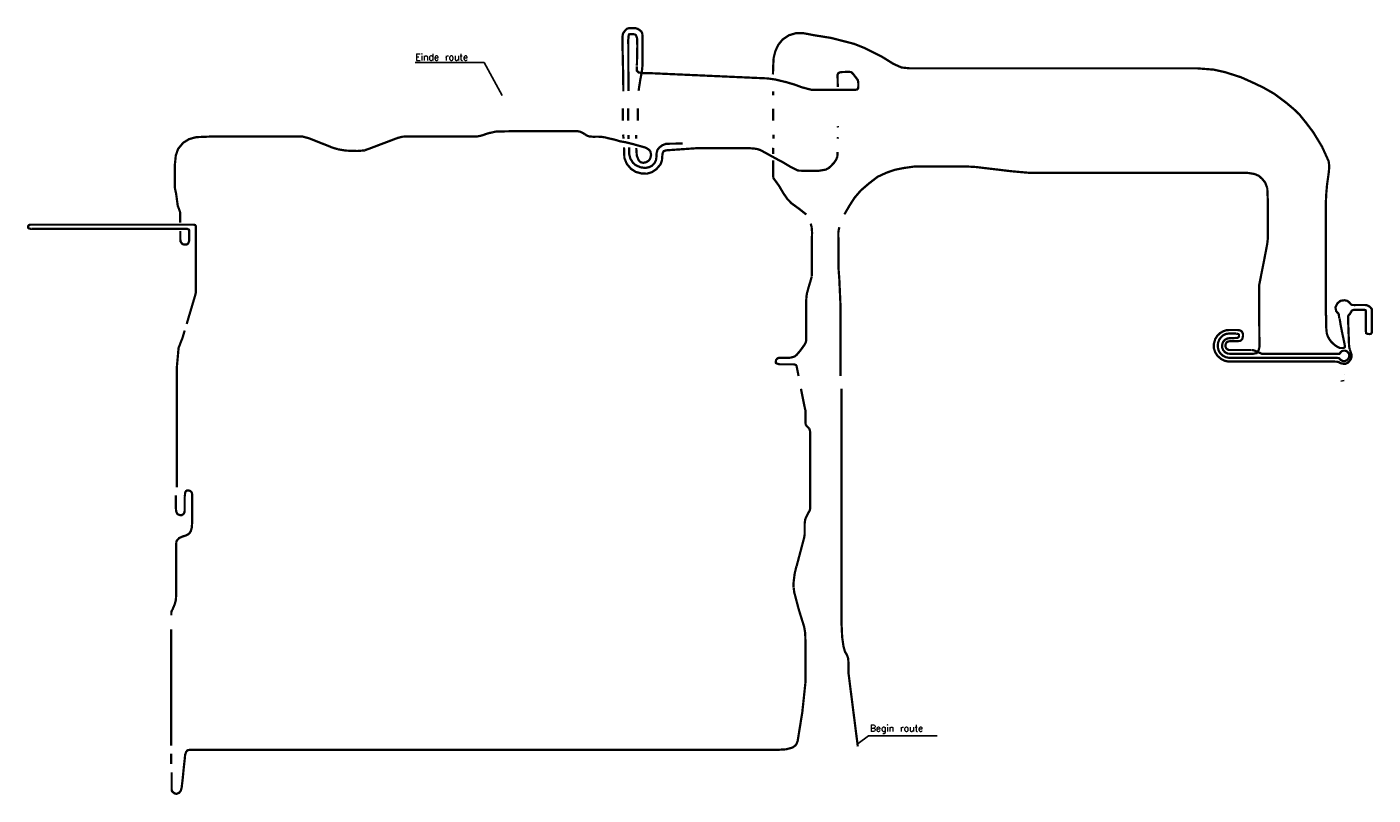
# Model space of a CAD drawing. Header units: metres. Extents: x 361 to 7892, y -425 to 5314.
# Tile 2 of 2: x 3684 to 7892, y 2913 to 5314. Entities that reach past the tile are written whole.
import ezdxf

# ---------------------------------------------------------------- set-up
doc = ezdxf.new("R2010")
doc.units = ezdxf.units.M
doc.linetypes.add('ACAD_ISO03W100', pattern=[30, 12, -18])
doc.layers.add('Tekenwerk', color=18, linetype='Continuous')
doc.layers.add('VMH-XX-LEIDEN1', color=7, linetype='Continuous')
doc.styles.add('SASBO', font='TXT.SHX')

msp = doc.modelspace()

# ---------------------------------------------------------------- linework, layer by layer
at = {"color": 1, "ltscale": 0.05, "const_width": 7}
for points in [[(7786.8, 4402.5), (7788.3, 4394.3), (7790.2, 4382.3), (7794.3, 4361.1), (7802.2, 4324), (7803.6, 4316.1), (7803.3, 4313.2), (7801.4, 4311.4), (7799, 4310.4), (7795.8, 4310.4), (7792.6, 4310.4), (7787.8, 4310.5), (7785, 4311.8), (7779.5, 4314.4), (7771.5, 4319.7), (7760.8, 4329.9), (7755.4, 4337.2), (7749.9, 4346.7), (7746.8, 4356.8), (7745.2, 4373.4), (7743.8, 4462.8)], [(7819.3, 4305.7), (7818, 4309), (7817, 4313.5), (7816.3, 4321.1), (7813.4, 4402)], [(7464.5, 4355.6), (7453.3, 4355.7), (7443.1, 4355.8), (7433.5, 4354.6), (7427.7, 4352.6), (7422.4, 4349.6), (7415.7, 4343.1), (7411.3, 4337.2), (7408, 4329.8), (7406.1, 4321.2), (7406.3, 4313.4), (7408.5, 4304), (7411.2, 4297.8), (7415.9, 4292.1), (7421.5, 4286.9), (7430, 4282.1), (7438.2, 4280.1), (7449.6, 4279.6), (7469.8, 4279.7), (7775.1, 4279.7), (7780.3, 4279.4), (7784, 4278.8), (7786.3, 4277.6), (7787.9, 4275.3), (7790.6, 4273), (7794.4, 4270.7), (7798.8, 4269.5), (7803.9, 4269.5), (7808.7, 4271.7), (7812.6, 4275.3), (7816.5, 4281.1), (7817.4, 4288.3), (7815.7, 4293.6), (7811.6, 4298.4), (7807.8, 4301.1), (7803.4, 4302), (7799, 4302.1), (7794.7, 4300.8), (7790.9, 4298), (7788.8, 4294.8), (7787.3, 4292.8), (7786, 4291.9), (7782.2, 4292), (7544.4, 4292), (7541.1, 4293.4), (7528.6, 4299.3), (7523.7, 4301.2), (7520.7, 4302.2), (7516.6, 4303.8), (7512.8, 4304.1)]]:
    msp.add_lwpolyline(points, dxfattribs=at)
at = {"color": 5, "linetype": 'ACAD_ISO03W100', "ltscale": 0.05, "const_width": 7, "flags": 128}
for points in [[(7512.6, 4304.1), (7451.3, 4304.1), (7441.2, 4304.2), (7437.1, 4305.7), (7433.5, 4308.3), (7431, 4312.4), (7429.9, 4318.6), (7431.1, 4323.4), (7434.2, 4328.5), (7438.7, 4330.8), (7446, 4331.8), (7455.6, 4331.8), (7466.5, 4331.8), (7474.7, 4332.3), (7478.3, 4334), (7482, 4337.4), (7483.6, 4341.3), (7484.8, 4346.7), (7485.1, 4352.3), (7483.9, 4357.5), (7481.7, 4361.1), (7479, 4363.6), (7475.3, 4365.4), (7471.8, 4366.3), (7468.1, 4366.5), (7440.8, 4366.5), (7434.7, 4366.3), (7424.3, 4363.2), (7413.6, 4357), (7405.3, 4349.4), (7398.3, 4338.7), (7393.9, 4323.1), (7393.6, 4311), (7397.7, 4297.9), (7405.4, 4285.7), (7417.3, 4275.5), (7428, 4270.3), (7439.1, 4268.1), (7451.4, 4268), (7769.4, 4268), (7780.2, 4267.4), (7786, 4265.4), (7789.7, 4263), (7799.3, 4261.1), (7805.9, 4261), (7811.7, 4263.8), (7816.3, 4268), (7821.8, 4275.3), (7824.1, 4281.7), (7824.3, 4289), (7823.3, 4292.3), (7821.8, 4296.9), (7820.7, 4300.4), (7819.8, 4303.4), (7819.1, 4305.4)], [(7464.3, 4341.5), (7466.6, 4341.8), (7469.1, 4342.7), (7470.6, 4343.9), (7471.8, 4345.3), (7472.3, 4347), (7472.5, 4349.1), (7472.5, 4351), (7472.4, 4352.3), (7471.3, 4353.5), (7469.2, 4354.2), (7466.9, 4354.9), (7464.7, 4355)]]:
    msp.add_lwpolyline(points, dxfattribs=at)
at = {"layer": 'Tekenwerk', "color": 18}
for p, q in [((4897.2, 5203), (5113.4, 5203)), ((5169.4, 5099.2), (5113.4, 5203)), ((6282.4, 3074.3), (6315, 3098.4)), ((6315, 3098.4), (6529.6, 3098.4))]:
    msp.add_line(p, q, dxfattribs=at)
at = {"layer": 'VMH-XX-LEIDEN1', "color": 1}
for p, q in [((7801.7, 4209.2), (7791.2, 4207.1)), ((7801.7, 4226.8), (7801.1, 4227))]:
    msp.add_line(p, q, dxfattribs=at)
at = {"layer": 'VMH-XX-LEIDEN1', "color": 5, "linetype": 'ACAD_ISO03W100', "ltscale": 0.05, "const_width": 7, "flags": 128}
for points in [[(5601.4, 5149.2), (5604.1, 5163.1), (5606.9, 5180.7), (5608.4, 5196.6), (5608.4, 5284.1), (5607.3, 5293.5), (5604.9, 5299), (5600, 5303.1), (5593.6, 5307.6), (5586.9, 5309.7), (5579, 5310.2), (5567.2, 5310.2), (5559.3, 5307.8), (5553, 5301.4), (5547.3, 5293.3), (5545.5, 5283), (5545.3, 5270.9), (5547.8, 5160.8)], [(5590.7, 5192.3), (5592, 5255.3), (5591.3, 5272.8), (5591.1, 5279.1), (5587.3, 5288.5), (5582.8, 5290.6), (5576.3, 5291.4), (5570.9, 5291.4), (5566.1, 5290.6), (5564.8, 5286.5), (5564.1, 5282.2), (5564.1, 5278.1), (5563.3, 5270.7), (5563.8, 5259.4), (5564.1, 5151.3)], [(6218.5, 5126.2), (6217.8, 5164.1), (6219.7, 5168.8), (6224.9, 5171.7), (6233.6, 5172.9), (6253.8, 5173.2), (6258.7, 5172.9), (6261.9, 5171.5), (6267.1, 5166.1), (6280.8, 5148.1), (6282.2, 5143), (6282.8, 5136.4), (6282.7, 5129.9), (6282.4, 5122.3), (6279.3, 5118.4), (6274.1, 5117.2), (6136.2, 5117.2), (6105.8, 5125.2), (6084, 5133.4), (6058.7, 5140.8), (6023.7, 5149.3), (5999.2, 5152.8), (5625.8, 5169.5), (5609.7, 5169.4), (5595.9, 5171.4), (5590.2, 5177.2), (5590.4, 5191)], [(6219.2, 4999.6), (6218.5, 5003.6)], [(5139.7, 4984.8), (5150.7, 4986.7), (5207.4, 4988)], [(5207.3, 4987.9), (5223.1, 4988.2), (5404.5, 4988.2), (5414.8, 4985.8), (5423, 4981.7), (5426.7, 4978.9)], [(6218.5, 4964.4), (6218.1, 4969.4)], [(4654.5, 4931.7), (4679.7, 4927.4), (4700.6, 4926.3), (4717.1, 4926.1), (4740.3, 4927.8)], [(6217.7, 4913.7), (6217.5, 4922.9)], [(3697.2, 4696), (3694.5, 4695.7), (3692, 4695.1), (3690.5, 4694.3), (3688.7, 4692.4), (3687.7, 4689.5), (3687.7, 4686.9), (3688.8, 4685.4), (3690.3, 4684.2), (3693.1, 4683.3), (3695.7, 4682.7), (3697.5, 4682.8)], [(7888.1, 4423.9), (7887.8, 4428.3), (7887.4, 4432.3), (7884.5, 4435.8), (7882.1, 4438.4), (7878, 4441.6), (7872, 4444), (7867.1, 4444.7), (7832.1, 4444.6), (7826.2, 4444.9), (7822.8, 4446.5), (7820.2, 4449.2), (7816.9, 4453.1), (7810.8, 4457.8), (7801.9, 4459.6), (7789.6, 4457.8), (7780.2, 4450.1), (7774, 4437.3), (7776.4, 4425.2), (7784.1, 4416.8), (7785.8, 4403)], [(6226.9, 4223.4), (6226.9, 4445.6)], [(7813.4, 4402.3), (7813.5, 4409.8), (7815.5, 4413.7), (7818.5, 4416), (7820.5, 4418.8), (7821.7, 4421.2), (7822.8, 4423.2), (7823.9, 4425.4), (7825.2, 4427.2), (7828.5, 4428.9), (7831.9, 4429.5), (7838.7, 4429.6), (7862, 4429.6), (7865.8, 4429.3), (7868.2, 4428.5), (7868.7, 4427.1), (7868.7, 4423.3)], [(6042, 4279.8), (6036.4, 4279.8), (6032.5, 4279.1), (6028.9, 4276.9), (6025.8, 4272.9), (6024.5, 4267.8), (6025.1, 4263.5), (6028.5, 4261.7), (6033.4, 4260.2), (6037, 4259.3), (6040.9, 4259.5)], [(6129.1, 4058.5), (6130.7, 4055.3), (6131.8, 4050.4), (6132.4, 4040.8), (6132.4, 3830.3), (6132.4, 3815.9), (6132.4, 3809.6), (6132.2, 3807.9), (6131.1, 3803.9), (6130.3, 3802.4)], [(4200.5, 3845), (4200.5, 3852.1), (4200.2, 3856.2), (4198.5, 3860), (4196.2, 3862.4), (4193.1, 3864.5), (4190.3, 3865), (4186.7, 3865.3), (4183.5, 3864.8), (4181.5, 3863), (4179.9, 3860.7), (4178.9, 3857.9), (4178.3, 3854.3), (4177.9, 3847.2)], [(6089.4, 3628.7), (6083.9, 3606), (6080.5, 3578.8), (6080.3, 3561.1)], [(4135.8, 3484), (4135.8, 3485.1), (4136.5, 3487.8), (4137.9, 3491.8)], [(4135.5, 3475.3), (4135.5, 3484)], [(4134.7, 3067.5), (4134.7, 3431.4)], [(4135.1, 3010.9), (4135.1, 3043.1)], [(6081.2, 3064.2), (6076, 3061.5), (6057.2, 3056.3), (6031, 3054.7), (4192.6, 3054.7), (4186.5, 3053.4), (4182.1, 3048.8), (4178.7, 3039.4), (4177.2, 3023.9), (4174.5, 2999.2), (4170.5, 2958.9), (4167.9, 2937), (4164.9, 2926.6), (4160.2, 2920.6), (4154.2, 2918), (4151.2, 2917), (4145.9, 2918.6), (4141.5, 2921.6), (4137.5, 2925.3), (4136.5, 2931.3), (4136.5, 2984.2)]]:
    msp.add_lwpolyline(points, dxfattribs=at)
at = {"layer": 'VMH-XX-LEIDEN1', "color": 1, "const_width": 7}
for points in [[(7743.9, 4411.9), (7743.9, 4765.6), (7745.4, 4794.4), (7747.7, 4820.4), (7753.3, 4860.4), (7754.7, 4878.6), (7752.7, 4894.1), (7746.5, 4907.7), (7731.9, 4939.8), (7704.4, 4984.9), (7681, 5015.7), (7661.5, 5040), (7644.5, 5056.3), (7620, 5076.9), (7582.2, 5105.1), (7547.9, 5124.6), (7511, 5142), (7478.6, 5156.5), (7429, 5172.3), (7393.4, 5180.3), (7342.9, 5184.2), (6445.1, 5184.2), (6418, 5186.9), (6392.8, 5198), (6358.3, 5219.5), (6301, 5248.2), (6269, 5261), (6197.8, 5279.3), (6144.6, 5287.8), (6110.5, 5294.3), (6088.4, 5294.3), (6066.3, 5287.9), (6046.5, 5274.9), (6032.5, 5257.8), (6023.4, 5238.1), (6018.1, 5217), (6017.1, 5199.6), (6015.8, 5165.1)], [(5548, 5160.7), (5548.2, 5112.9)], [(5595.8, 5114), (5601.4, 5149.2)], [(6016.6, 5112.2), (6016.6, 5099.8)], [(5546.6, 5059.2), (5546.6, 5021.1)], [(5593.5, 5020.7), (5593.5, 5058.9)], [(6016.8, 5058.1), (6016.8, 5020.4)], [(4163.1, 4701.7), (4163.1, 4733.7), (4158.7, 4746.8), (4155.7, 4754.4), (4154.4, 4763.7), (4150.6, 4791.9), (4146.8, 4809.8), (4146.8, 4885.2), (4149.6, 4912.5), (4156.8, 4932.8), (4172.7, 4951.8), (4191, 4963.1), (4213.4, 4969.3), (4257.1, 4971.1), (4519.9, 4971.1), (4544.7, 4971.4), (4565.9, 4965.7), (4591.9, 4955.3), (4625.3, 4942.3), (4636.7, 4937.4), (4647, 4934.1), (4654.4, 4932.3)], [(4740.3, 4928.3), (4756.7, 4934.2), (4843.9, 4967.2), (4859.2, 4970.9), (4881.5, 4971.2)], [(4881.8, 4971.2), (5090.7, 4971.2), (5105.8, 4974.4), (5121.2, 4979.8), (5130.5, 4982.5), (5139.3, 4984.1)], [(5427, 4979), (5435.3, 4973.6), (5441.9, 4971.5), (5453.2, 4970.6), (5470.7, 4970.7), (5481.2, 4970), (5491.8, 4968.4), (5505.3, 4964.9), (5520.4, 4961.7), (5538.2, 4956.3), (5557.7, 4952.9), (5576.8, 4948.1), (5597.3, 4942.3), (5615.4, 4937.3), (5622.9, 4933.6), (5630, 4928.6), (5633.1, 4923.4), (5635, 4913.5), (5632.4, 4903), (5628.3, 4896.4), (5619.7, 4890.9), (5610.2, 4889), (5601.8, 4891.2), (5595.8, 4897.6), (5590.4, 4911.1), (5589.7, 4920.8), (5588.7, 4935.6)], [(5547.6, 4977.5), (5548.9, 4964.4)], [(5588.4, 4964.3), (5588.4, 4976.3)], [(6017.6, 4976.9), (6017.6, 4964.4)], [(5550.4, 4937.4), (5551.5, 4904.2), (5559, 4885.8), (5572.2, 4870.3), (5586.6, 4860.8), (5604.3, 4856), (5622.2, 4855.1), (5638, 4860), (5651.2, 4868.9), (5664.8, 4884.6), (5669.1, 4897.3), (5669.6, 4907.3), (5671.1, 4918.6), (5674.5, 4925.6), (5682.3, 4928.1), (5774.1, 4934.5), (5945.4, 4934.5), (5959.2, 4933.4), (5968.3, 4931.7), (5976.9, 4928.8), (6027.1, 4901.3), (6048.4, 4890), (6073.4, 4875), (6093.9, 4864.8), (6113.5, 4864.1), (6156.9, 4863.7), (6181, 4867.8), (6190.4, 4872.7), (6197.2, 4879.1), (6207, 4889.3), (6213.7, 4899.6), (6217, 4908.2), (6217.5, 4913.8)], [(6016.4, 4935.9), (6016.2, 4916.6)], [(6016.4, 4897.3), (6016.4, 4850.7), (6017.2, 4841.5), (6034.7, 4817.5), (6048.3, 4794.3), (6060.8, 4776.2), (6073.8, 4762.6), (6098.1, 4745), (6120.2, 4727.5)], [(6239.2, 4728.1), (6255.2, 4755.4), (6270.8, 4779.8), (6290.4, 4802.7), (6315.4, 4824.1), (6342.8, 4845.3), (6370.7, 4858.2), (6397.1, 4867.3), (6426, 4873), (6460.9, 4877.9), (6615.4, 4877.9), (6649.8, 4876), (6687.4, 4871.5), (6718.9, 4867.8), (6759.4, 4862.9), (6817.9, 4857.7), (7474.4, 4857.7), (7500.8, 4857.4), (7521.5, 4854), (7534.6, 4848.4), (7545.4, 4838.5), (7554.1, 4827.7), (7560.9, 4810.3)], [(7560.9, 4810.3), (7562.7, 4767.5), (7562.7, 4652.8), (7560.5, 4634), (7550.9, 4584.2), (7535.8, 4507.9), (7535.7, 4472), (7535.6, 4414.1), (7536.5, 4311.3)], [(4183.5, 4385.5), (4209.2, 4471.9), (4211.9, 4482.7), (4212.5, 4493.3), (4212.5, 4687.8), (4212.2, 4690.8), (4211.3, 4692.8), (4210.1, 4694.5), (4208.4, 4695.3), (4204, 4695.9), (3697.2, 4695.9)], [(3697.5, 4682.7), (4184.8, 4682.7), (4187.9, 4681.6), (4190.3, 4680.4), (4191.3, 4678.3), (4191.6, 4673.1), (4191.6, 4646.3), (4190.2, 4641.8), (4189.1, 4639.2), (4187.1, 4636.1), (4183.9, 4634), (4181.3, 4633.8), (4176, 4633.7), (4172.9, 4634.2), (4169.2, 4636.3), (4167.1, 4639), (4164.4, 4643.1), (4163.7, 4650.6), (4163.7, 4676.4)], [(6133.8, 4699), (6136.8, 4688.9), (6138.2, 4670.5), (6137.3, 4649), (6137.3, 4534)], [(6226.9, 4445.6), (6223.3, 4526.1), (6220.9, 4558.4), (6220.9, 4643.3), (6220.2, 4660.6), (6220.3, 4671.7), (6221.8, 4681.3), (6223.4, 4687.9)], [(6137.1, 4533.4), (6132.9, 4518.3), (6128.1, 4502.9), (6122.5, 4482.4), (6120.8, 4472.6), (6119.7, 4457.1), (6119.7, 4341.5), (6119.5, 4332.8), (6118.4, 4327.9), (6115.6, 4322.1), (6100.9, 4301.7), (6090.7, 4289.9), (6085, 4284.4), (6071.2, 4280.1), (6060.2, 4279.8), (6042, 4279.8)], [(4153, 3874.6), (4153, 4252.4), (4158.2, 4310.7), (4170.5, 4342.2), (4177.3, 4365.1)], [(7536, 4311.5), (7533.3, 4301.8), (7527.8, 4294.3), (7514.7, 4292), (7457.7, 4291.9), (7437.7, 4292.7), (7428.5, 4297.5), (7423, 4303.8), (7419.7, 4312.4), (7420.2, 4321.3), (7422.3, 4328.7), (7428, 4335.7), (7435.8, 4340), (7442.6, 4341), (7448.4, 4341.5), (7456.1, 4341.4), (7464.1, 4341.9)], [(6041, 4259.4), (6076.9, 4259.4), (6079.7, 4259.3), (6081.8, 4259), (6084.9, 4258.2), (6087, 4257.5), (6087.9, 4256.8), (6089.7, 4254.1), (6090.5, 4250.6), (6095.9, 4223)], [(6103.4, 4183), (6114.3, 4128.5), (6117.7, 4114.2), (6117.9, 4104), (6117.7, 4087.4), (6117.9, 4075), (6118.5, 4070.5), (6121, 4067.1), (6124.6, 4063.3), (6127.2, 4060.7), (6128.9, 4058.6)], [(4138.3, 3491.8), (4142.1, 3499.6), (4146.1, 3509.7), (4149.5, 3521.8), (4150.9, 3540.4), (4150.9, 3684.8), (4151, 3700.7), (4151.3, 3704.5), (4152.3, 3707.9), (4155.3, 3711.5), (4160.2, 3716.6), (4169.9, 3721), (4179.9, 3724.2), (4187.5, 3727.7), (4192.1, 3731.4), (4196.3, 3737.8), (4199.4, 3749), (4200.4, 3762.3), (4200.4, 3845)], [(4177.3, 3846.9), (4177.3, 3803.8), (4176.9, 3798.3), (4175.7, 3794.9), (4173.7, 3791.9), (4170.4, 3789.4), (4168, 3787.9), (4164.7, 3787.7), (4161.1, 3788.7), (4157.2, 3789.9), (4154.1, 3792.3), (4152.5, 3795.8), (4150.7, 3800.3), (4149.7, 3809.7), (4149.9, 3849.6)], [(6130.3, 3802.1), (6120, 3782.9), (6116.7, 3774.2), (6115.1, 3762.4), (6115.1, 3747.3), (6115.1, 3735.3), (6115.1, 3728), (6113.5, 3718.1), (6089.9, 3628.9)], [(6080.7, 3560.7), (6082.4, 3547.1), (6096.9, 3492), (6113.3, 3439.6), (6116.7, 3419.5), (6117.7, 3383), (6117.7, 3267.8), (6113.3, 3225.7), (6107.6, 3172.1), (6098.7, 3116.9), (6093, 3082), (6089.8, 3073.5), (6086.8, 3069), (6081.3, 3064.7)]]:
    msp.add_lwpolyline(points, dxfattribs=at)
at = {"layer": 'VMH-XX-LEIDEN1', "color": 1, "ltscale": 0.05, "const_width": 7}
for points in [[(5564.4, 5151.1), (5564.4, 5113.1)], [(5563.2, 5059.4), (5563.2, 5020.4)], [(5564.7, 4976.4), (5564.7, 4963.8)], [(5566.4, 4937.1), (5566.4, 4917.4), (5570, 4902.7), (5578.1, 4889.5), (5586.5, 4881.9), (5601.8, 4875.2), (5616.3, 4872.9), (5628.4, 4875.4), (5638.3, 4880.3), (5645.9, 4888.5), (5650.2, 4897), (5651.7, 4907.1), (5652.4, 4920.5), (5654.9, 4929.3), (5660.5, 4936.5), (5669.8, 4943.8), (5682.1, 4948.6), (5734, 4949.4)], [(7868.7, 4422.6), (7868.7, 4364.5), (7870, 4356.7), (7873.3, 4354.8), (7876.7, 4354.3), (7880.8, 4353.9), (7884.6, 4354.5), (7885.7, 4356), (7887.8, 4358.6), (7887.4, 4363.9), (7887.4, 4423.8)]]:
    msp.add_lwpolyline(points, dxfattribs=at)
at = {"layer": 'VMH-XX-LEIDEN1', "color": 5, "linetype": 'ACAD_ISO03W100', "ltscale": 0.05, "const_width": 7, "elevation": 43976.6, "flags": 128}
msp.add_lwpolyline([(6281.1, 3065.3), (6252.1, 3293.6), (6252.1, 3323.3), (6250.9, 3340.4), (6247.4, 3350.7), (6240.9, 3361.6), (6236.3, 3378), (6232.2, 3406.8), (6230.3, 3447.9), (6230.3, 4183.5)], dxfattribs=at)

# ---------------------------------------------------------------- texts
at = {"layer": 'Tekenwerk', "color": 18, "linetype": 'Continuous', "style": 'SASBO'}
for s, p in [('Einde route', (4898.3, 5209.2, 43976.6)), ('Begin route', (6318.8, 3111.9, 43976.6))]:
    msp.add_text(s, height=20.806, dxfattribs=at).set_placement(p)

doc.saveas('drawing.dxf')
